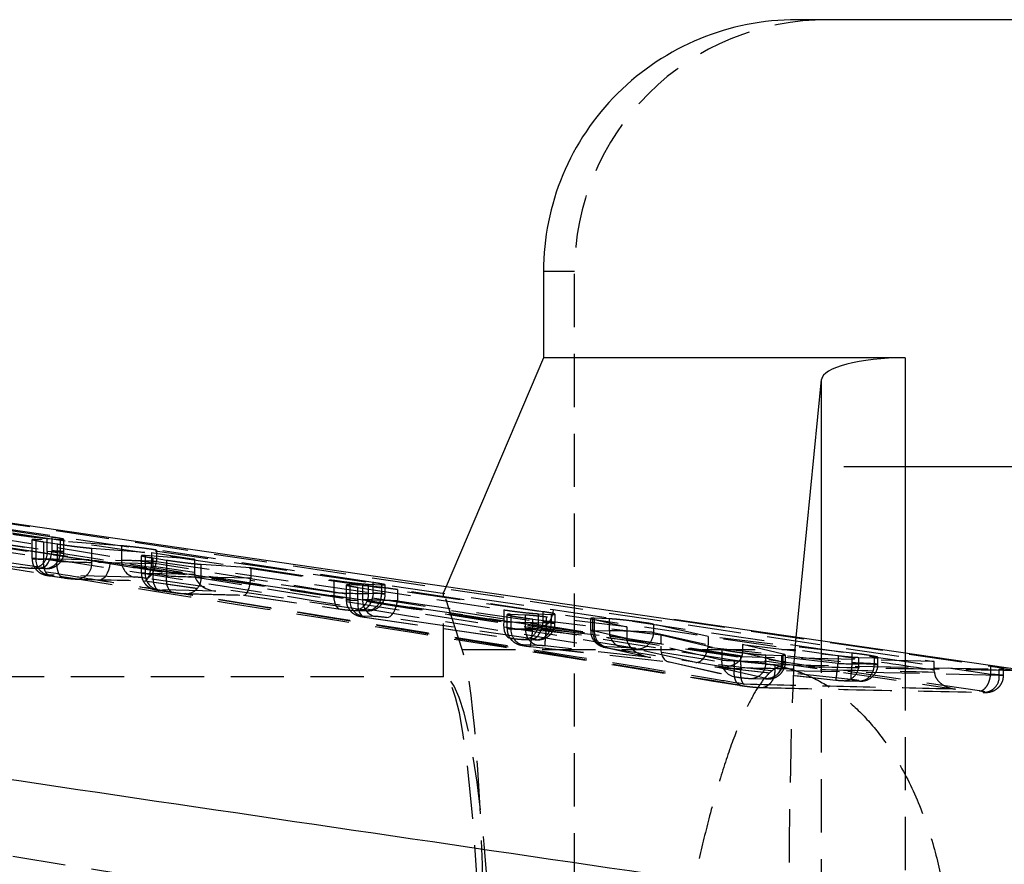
# Model space of a CAD drawing. Extents: x 17 to 198, y 4 to 144.
# Tile 13 of 25: x 60 to 72, y 57 to 67. Entities that reach past the tile are written whole.
import ezdxf

# ---------------------------------------------------------------- set-up
doc = ezdxf.new("R2010")
doc.units = 0
doc.header["$LTSCALE"] = 0.5
doc.linetypes.add('HIDDEN', pattern=[1.905, 1.27, -0.635])
doc.layers.get('0').update_dxf_attribs({"linetype": 'CONTINUOUS'})

# ---------------------------------------------------------------- blocks, each defined once
blk = doc.blocks.new('SW_CENTERMARKSYMBOL_0')
at = {"color": 0, "linetype": 'CONTINUOUS'}
for p, q in [((0, 2.5), (0, 4.65)), ((0, 0), (0, 2.5)), ((-2.5, 0), (-4.65, 0)), ((0, 0), (-2.5, 0)), ((0, 0), (0, -2.5)), ((0, 0), (2.5, 0)), ((2.5, 0), (4.65, 0)), ((0, -2.5), (0, -4.65))]:
    blk.add_line(p, q, dxfattribs=at)

msp = doc.modelspace()

# ---------------------------------------------------------------- linework, layer by layer
at = {"color": 7, "linetype": 'CONTINUOUS'}
for p, q in [((96.7557, 66.8797), (69.6196, 66.8797)), ((66.6002, 63.8797), (66.6002, 62.8482)), ((66.6002, 62.8482), (65.4403, 60.1202)), ((70.9144, 62.8482), (66.6002, 62.8482)), ((69.6103, 59.472), (69.9147, 62.5872)), ((72.5087, 59.0924), (68.1563, 59.7266))]:
    msp.add_line(p, q, dxfattribs=at)
at = {"color": 7, "linetype": 'HIDDEN'}
for p, q in [((66.6002, 63.8797), (66.9705, 63.8797)), ((66.9705, 43.2097), (66.9705, 63.8797)), ((68.9519, 59.2815), (55.3657, 61.4454)), ((57.0205, 61.3502), (71.2612, 59.2257)), ((56.0472, 61.1967), (71.5141, 58.8971)), ((56.4131, 61.1877), (61.4293, 60.394)), ((60.7401, 60.7093), (59.0012, 60.974)), ((59.0012, 60.7972), (60.7401, 60.5451)), ((60.6123, 60.3466), (58.8734, 60.5987)), ((60.4997, 60.6809), (60.4997, 60.4545)), ((61.5698, 60.6052), (60.5451, 60.681)), ((60.5451, 60.681), (60.5451, 60.4557)), ((60.641, 60.4446), (60.641, 60.6534)), ((60.641, 60.6534), (60.8002, 60.6286)), ((60.6828, 60.5377), (60.6828, 60.6939)), ((60.6828, 60.6939), (60.8361, 60.6824)), ((60.7401, 60.5451), (60.7401, 60.7093)), ((60.8002, 60.6286), (60.8002, 60.4215)), ((60.8361, 60.6824), (60.8361, 60.5341)), ((60.8361, 60.6824), (60.874, 60.6807)), ((60.8815, 60.5352), (60.8815, 60.6825)), ((61.5698, 60.4312), (61.5698, 60.6052)), ((60.8361, 60.5341), (60.6828, 60.5377)), ((61.2135, 60.408), (61.2135, 60.5772)), ((61.2135, 60.5772), (61.9263, 60.526)), ((61.803, 60.4882), (61.803, 60.2802)), ((62.4396, 60.4479), (61.8484, 60.4888)), ((61.8484, 60.4888), (61.8484, 60.2814)), ((61.9263, 60.526), (61.9263, 60.391)), ((61.9263, 60.526), (62.4396, 60.4479)), ((61.983, 60.5556), (61.983, 60.4177)), ((64.5707, 60.1676), (61.983, 60.5556)), ((60.5451, 60.4557), (61.5698, 60.4312)), ((60.8002, 60.4215), (60.641, 60.4446)), ((61.9263, 60.391), (61.2135, 60.408)), ((62.4396, 60.2894), (61.9248, 60.3641)), ((61.9443, 60.2704), (61.9443, 60.4604)), ((61.9443, 60.4604), (62.1035, 60.4356)), ((61.983, 60.4177), (64.5707, 60.0425)), ((62.1035, 60.4356), (62.1035, 60.2473)), ((62.4396, 60.4479), (62.4396, 60.2894)), ((62.5168, 60.2337), (62.5168, 60.3853)), ((62.5168, 60.3853), (63.108, 60.3462)), ((60.5083, 60.3378), (60.491, 60.3392)), ((60.491, 60.3392), (60.6443, 60.3356)), ((60.5083, 60.3378), (60.6616, 60.3341)), ((60.6443, 60.3356), (60.6616, 60.3341)), ((61.7175, 60.2327), (60.6928, 60.2572)), ((60.7247, 60.2461), (60.7181, 60.2467)), ((60.7181, 60.2467), (60.8773, 60.2236)), ((60.7247, 60.2461), (60.884, 60.2231)), ((61.8484, 60.2814), (62.4402, 60.2673)), ((62.1035, 60.2473), (61.9443, 60.2704)), ((63.108, 60.3462), (63.108, 60.2196)), ((63.108, 60.3462), (64.1001, 60.1954)), ((60.884, 60.2231), (60.8773, 60.2236)), ((61.0217, 60.2095), (61.039, 60.208)), ((61.0217, 60.2095), (61.8403, 60.19)), ((61.039, 60.208), (61.8468, 60.1888)), ((61.8403, 60.19), (62.693, 60.0663)), ((61.8443, 60.189), (62.6757, 60.0684)), ((64.4429, 59.844), (61.8552, 60.2192)), ((63.108, 60.2196), (62.5168, 60.2337)), ((64.1001, 60.0487), (63.1065, 60.1927)), ((64.1001, 60.1954), (64.1001, 60.0487)), ((64.2454, 60.139), (64.2454, 59.9642)), ((64.444, 60.1315), (64.2908, 60.1404)), ((64.2908, 60.1404), (64.2908, 59.9654)), ((64.444, 59.9617), (64.444, 60.1315)), ((64.5134, 60.0351), (64.5134, 60.1474)), ((64.5134, 60.1474), (64.6667, 60.1385)), ((64.5707, 60.0425), (64.5707, 60.1676)), ((64.6667, 60.1385), (64.6667, 60.0314)), ((64.6667, 60.1385), (64.7046, 60.1377)), ((64.712, 60.0326), (64.712, 60.14)), ((62.693, 60.0663), (61.9961, 60.083)), ((62.0214, 60.0725), (62.028, 60.0719)), ((62.0214, 60.0725), (62.1806, 60.0494)), ((62.028, 60.0719), (62.1873, 60.0488)), ((62.1806, 60.0494), (62.1873, 60.0488)), ((62.3423, 60.0338), (62.325, 60.0353)), ((62.325, 60.0353), (63.022, 60.0186)), ((62.3423, 60.0338), (63.0285, 60.0174)), ((63.022, 60.0186), (64.1838, 59.8502)), ((63.026, 60.0176), (64.1772, 59.8507)), ((64.3867, 59.9543), (64.3867, 60.1105)), ((64.3867, 60.1105), (66.1257, 59.8424)), ((64.6667, 60.0314), (64.5134, 60.0351)), ((64.8573, 60.0836), (64.8573, 59.9481)), ((66.5962, 59.8199), (64.8573, 60.0836)), ((65.4403, 60.1202), (65.4096, 60.0481)), ((65.6314, 59.3688), (65.4096, 60.0481)), ((65.4096, 59.0447), (65.4096, 60.0481)), ((64.8573, 59.9481), (66.5962, 59.696)), ((64.1772, 59.8507), (64.1838, 59.8502)), ((64.3389, 59.8351), (64.3216, 59.8366)), ((64.3216, 59.8366), (64.4749, 59.8329)), ((64.3389, 59.8351), (64.4921, 59.8315)), ((64.4921, 59.8315), (64.4749, 59.8329)), ((66.1257, 59.8424), (66.1257, 59.7022)), ((66.1646, 59.7857), (66.1646, 59.6202)), ((66.385, 59.78), (66.21, 59.7882)), ((66.21, 59.7882), (66.21, 59.6214)), ((66.385, 59.6173), (66.385, 59.78)), ((66.5389, 59.6886), (66.5389, 59.7957)), ((66.5389, 59.7957), (66.6922, 59.7886)), ((66.5962, 59.696), (66.5962, 59.8199)), ((66.6922, 59.7886), (66.6922, 59.685)), ((66.6922, 59.7886), (66.7302, 59.7883)), ((66.7176, 59.8448), (71.9343, 59.0766)), ((66.7376, 59.6862), (66.7376, 59.791)), ((64.5917, 59.7632), (64.4385, 59.7669)), ((64.4638, 59.7564), (64.4705, 59.7558)), ((64.4638, 59.7564), (66.2028, 59.5043)), ((64.4705, 59.7558), (66.2094, 59.5037)), ((66.4684, 59.4975), (64.7295, 59.7497)), ((66.4712, 59.6035), (66.4712, 59.7326)), ((66.4712, 59.7326), (67.9994, 59.5449)), ((66.6922, 59.685), (66.5389, 59.6886)), ((67.5936, 59.6391), (66.6321, 59.7561)), ((66.6321, 59.7561), (66.6321, 59.6107)), ((67.1611, 59.7401), (67.1611, 59.5965)), ((67.163, 59.7387), (67.1892, 59.7311)), ((67.1892, 59.5931), (67.1892, 59.7311)), ((67.1892, 59.7311), (67.5936, 59.6391)), ((67.3873, 59.7348), (67.2065, 59.7427)), ((67.2065, 59.7427), (67.2065, 59.5977)), ((67.3873, 59.5934), (67.3873, 59.7348)), ((67.9134, 59.6705), (67.9134, 59.5733)), ((68.5653, 59.5235), (67.9134, 59.6705)), ((68.1351, 59.7266), (71.9343, 59.1718)), ((66.21, 59.6214), (66.385, 59.6173)), ((67.9994, 59.4355), (66.4712, 59.6035)), ((71.7991, 58.875), (66.5799, 59.6434)), ((66.6321, 59.6107), (67.5936, 59.5051)), ((67.5936, 59.501), (67.1892, 59.5931)), ((67.2065, 59.5977), (67.3873, 59.5934)), ((67.5936, 59.6391), (67.5936, 59.5051)), ((67.9134, 59.5733), (68.5653, 59.4254)), ((67.9994, 59.5449), (67.9994, 59.4355)), ((67.9994, 59.5449), (68.7259, 59.3707)), ((66.2028, 59.5043), (66.2094, 59.5037)), ((66.3644, 59.4887), (66.3472, 59.4901)), ((66.3472, 59.4901), (66.5004, 59.4865)), ((66.5327, 59.4188), (66.3577, 59.423)), ((66.3644, 59.4887), (66.5177, 59.485)), ((66.5004, 59.4865), (66.5177, 59.485)), ((68.5653, 59.5235), (68.5653, 59.4254)), ((70.2811, 59.3258), (68.5653, 59.5235)), ((68.9757, 59.4284), (68.9757, 59.3323)), ((68.9757, 59.4284), (70.113, 59.2961)), ((69.4573, 59.3139), (68.9757, 59.4284)), ((69.6002, 59.3688), (69.6103, 59.472)), ((69.9147, 47.6628), (69.9147, 59.4266)), ((65.6314, 59.3688), (69.6002, 59.3688)), ((66.445, 59.4047), (66.4448, 59.405)), ((66.4448, 59.405), (68.1035, 59.2226)), ((66.445, 59.4047), (68.0967, 59.2231)), ((67.8818, 59.2732), (66.615, 59.4122)), ((67.326, 59.3981), (67.3222, 59.399)), ((67.326, 59.3981), (67.8432, 59.2803)), ((67.3484, 59.3946), (67.326, 59.3981)), ((67.3484, 59.3946), (67.8818, 59.2732)), ((67.535, 59.3949), (67.3542, 59.3992)), ((68.4177, 59.2143), (67.7103, 59.3748)), ((68.7259, 59.243), (67.9985, 59.4087)), ((68.5634, 59.3987), (70.2811, 59.2102)), ((68.7259, 59.3707), (68.7259, 59.243)), ((68.9757, 59.3323), (69.4573, 59.223)), ((70.113, 59.2031), (68.9757, 59.3281)), ((69.2525, 59.2229), (69.2525, 59.3048)), ((69.2525, 59.3048), (69.4404, 59.2996)), ((69.4573, 59.223), (69.4573, 59.3139)), ((69.4857, 59.2197), (69.4857, 59.3037)), ((70.2811, 59.2102), (70.2811, 59.3258)), ((68.0879, 59.2246), (68.8628, 59.048)), ((68.1035, 59.2226), (68.8852, 59.0445)), ((70.264, 59.0117), (68.4177, 59.2143)), ((68.8778, 59.1405), (68.8778, 59.2377)), ((68.9519, 59.185), (68.9506, 59.1541)), ((68.9519, 59.185), (68.9519, 59.2815)), ((71.2612, 59.2257), (68.9519, 59.2815)), ((69.4263, 59.1668), (69.2479, 59.1966)), ((69.3633, 59.1179), (69.3633, 59.1894)), ((69.3633, 59.1894), (72.036, 59.1358)), ((69.4404, 59.2996), (69.4784, 59.3003)), ((69.4404, 59.2996), (69.4404, 59.2185)), ((70.113, 59.2961), (70.113, 59.2031)), ((70.3611, 59.1965), (70.3611, 59.2753)), ((70.3611, 59.2753), (70.5432, 59.2707)), ((70.5432, 59.1921), (70.3611, 59.1965)), ((70.5432, 59.2707), (70.5812, 59.2715)), ((70.5432, 59.2707), (70.5432, 59.1921)), ((70.5885, 59.1933), (70.5885, 59.2748)), ((70.9144, 59.2775), (70.9144, 47.8119)), ((71.2612, 59.1224), (71.2612, 59.2257)), ((68.6419, 59.1634), (70.0866, 59.0046)), ((69.2542, 59.0245), (68.6419, 59.1634)), ((68.6587, 59.1613), (70.0868, 59.0043)), ((68.8778, 59.1405), (68.8774, 59.1406)), ((72.036, 59.0607), (69.3633, 59.1179)), ((69.3633, 59.1179), (69.3633, 59.1179)), ((71.2618, 59.1007), (71.2612, 59.1224)), ((71.9343, 59.0766), (71.9343, 59.1718)), ((71.9343, 59.0766), (71.9343, 59.0766)), ((72.036, 59.1358), (72.0801, 59.1372)), ((72.036, 59.0607), (72.036, 59.1358)), ((72.084, 59.1441), (72.272, 59.1168)), ((72.0884, 59.0629), (72.0884, 59.141)), ((65.4096, 59.0447), (58.2303, 59.0447)), ((69.0607, 59.0245), (69.2486, 59.02)), ((69.078, 59.023), (69.2659, 59.0185)), ((70.0868, 59.0043), (70.0866, 59.0046)), ((70.1866, 58.9965), (70.1693, 58.998)), ((70.1693, 58.998), (70.3514, 58.9937)), ((70.1866, 58.9965), (70.3686, 58.9922)), ((70.3686, 58.9922), (70.3514, 58.9937)), ((68.9604, 58.9395), (68.997, 58.9339)), ((68.997, 58.9339), (68.9936, 58.934)), ((53.6891, 57.9717), (68.2367, 55.6135))]:
    msp.add_line(p, q, dxfattribs=at)
at = {"color": 8, "linetype": 'CONTINUOUS'}
for p, q in [((70.9144, 62.8482), (70.9144, 59.2775)), ((69.9147, 59.4266), (69.9147, 62.5872))]:
    msp.add_line(p, q, dxfattribs=at)
at = {"color": 7, "linetype": 'CONTINUOUS', "flags": 128}
msp.add_lwpolyline([(56.2862, 61.4575), (62.9611, 60.4822), (68.1351, 59.7266)], dxfattribs=at)
at = {"color": 7, "linetype": 'HIDDEN', "flags": 128}
for points in [[(56.3141, 61.3823), (63.3216, 60.3467), (66.7176, 59.8448)], [(66.5799, 59.6434), (59.9011, 60.6303), (56.1682, 61.1819)], [(60.6123, 60.3466), (60.6335, 60.35), (60.6547, 60.361), (60.6751, 60.3792), (60.6939, 60.4039), (60.7104, 60.434), (60.7239, 60.4686), (60.734, 60.5061), (60.7401, 60.5451)], [(60.7181, 60.2467), (60.7047, 60.2504), (60.6863, 60.262), (60.6702, 60.2805), (60.657, 60.3052), (60.6471, 60.3351), (60.6411, 60.3692), (60.639, 60.4062), (60.641, 60.4446)], [(60.8773, 60.2236), (60.864, 60.2273), (60.8455, 60.2389), (60.8294, 60.2574), (60.8162, 60.2821), (60.8064, 60.312), (60.8003, 60.3462), (60.7982, 60.3831), (60.8002, 60.4215)], [(61.4293, 60.394), (61.4226, 60.3538), (61.4117, 60.3152), (61.3972, 60.2798), (61.3796, 60.249), (61.3597, 60.2241), (61.3383, 60.206), (61.3161, 60.1954), (61.2942, 60.1929)], [(61.8552, 60.2192), (61.8764, 60.2226), (61.8976, 60.2336), (61.918, 60.2518), (61.9368, 60.2764), (61.9533, 60.3066), (61.9669, 60.3411), (61.9769, 60.3786), (61.983, 60.4177)], [(61.9443, 60.2704), (61.9423, 60.232), (61.9444, 60.195), (61.9504, 60.1609), (61.9603, 60.1309), (61.9735, 60.1062), (61.9896, 60.0877), (62.008, 60.0761), (62.0214, 60.0725)], [(62.1035, 60.2473), (62.1015, 60.2089), (62.1036, 60.1719), (62.1097, 60.1378), (62.1195, 60.1078), (62.1327, 60.0831), (62.1488, 60.0646), (62.1673, 60.0531), (62.1806, 60.0494)], [(64.1001, 60.0487), (64.0981, 60.0102), (64.1002, 59.9733), (64.1062, 59.9392), (64.1161, 59.9092), (64.1293, 59.8845), (64.1454, 59.866), (64.1638, 59.8544), (64.1772, 59.8507)], [(64.5707, 60.0425), (64.5646, 60.0034), (64.5545, 59.9659), (64.541, 59.9314), (64.5245, 59.9012), (64.5057, 59.8766), (64.4853, 59.8584), (64.464, 59.8474), (64.4429, 59.844)], [(64.3867, 59.9543), (64.3847, 59.9159), (64.3868, 59.8789), (64.3929, 59.8448), (64.4027, 59.8148), (64.4159, 59.7901), (64.432, 59.7717), (64.4505, 59.7601), (64.4638, 59.7564)], [(64.7295, 59.7497), (64.7507, 59.753), (64.7719, 59.764), (64.7923, 59.7822), (64.8111, 59.8069), (64.8276, 59.8371), (64.8411, 59.8716), (64.8512, 59.9091), (64.8573, 59.9481)], [(66.7176, 59.8448), (66.7113, 59.8048), (66.7006, 59.7663), (66.6861, 59.731), (66.6684, 59.7002), (66.648, 59.6752), (66.6259, 59.657), (66.6029, 59.6462), (66.5799, 59.6434)], [(66.1257, 59.7022), (66.1237, 59.6638), (66.1257, 59.6268), (66.1318, 59.5927), (66.1416, 59.5627), (66.1549, 59.538), (66.171, 59.5195), (66.1894, 59.5079), (66.2028, 59.5043)], [(66.4684, 59.4975), (66.4896, 59.5009), (66.5108, 59.5119), (66.5312, 59.5301), (66.55, 59.5548), (66.5665, 59.585), (66.5801, 59.6195), (66.5901, 59.657), (66.5962, 59.696)]]:
    msp.add_lwpolyline(points, dxfattribs=at)
at = {"color": 7, "linetype": 'HIDDEN'}
for centre, radius, start, end in [((60.4969, 60.5238), 0.1864, 273.49558, 4.27467), ((60.6502, 60.5202), 0.1864, 273.49558, 4.27467), ((60.7346, 60.4425), 0.19, 176.01785, 257.28574), ((61.0276, 60.3941), 0.1864, 273.49522, 4.27491), ((61.7593, 60.418), 0.19, 176.01785, 257.28574), ((62.0379, 60.2683), 0.19, 176.01809, 257.28568), ((62.3309, 60.2199), 0.1864, 273.49505, 4.27508), ((64.3275, 60.0212), 0.1864, 273.49499, 4.27513), ((64.4808, 60.0175), 0.1864, 273.49525, 4.27501), ((64.4803, 59.9522), 0.19, 176.01823, 257.28554), ((64.6335, 59.9485), 0.19, 176.01801, 257.28576), ((66.3531, 59.6747), 0.1864, 273.49502, 4.2751), ((66.5063, 59.6711), 0.1864, 273.49519, 4.27494), ((66.3995, 59.6082), 0.19, 176.01823, 257.28554), ((66.5745, 59.6041), 0.19, 176.01812, 257.28574), ((64.2489, 59.7954), 2.2305, 349.90975, 355.06234), ((68.8883, 59.3166), 2.2753, 172.57488, 177.59319), ((67.3742, 59.5773), 0.1857, 175.11271, 253.74949), ((67.396, 59.5845), 0.19, 176.01813, 257.28564), ((67.5768, 59.5802), 0.19, 176.01823, 257.28554), ((67.7152, 59.573), 0.1982, 268.58937, 0.0988), ((68.9087, 59.2265), 0.1835, 174.84839, 262.6302), ((69.0693, 59.208), 0.1838, 267.31299, 4.6511), ((69.2572, 59.2036), 0.1838, 267.31299, 4.6511), ((69.2591, 59.2227), 0.1982, 268.58961, 0.09895), ((67.8837, 59.3959), 2.2377, 349.92172, 355.05783), ((70.1752, 59.1826), 0.1864, 273.49535, 4.2749), ((72.5391, 58.9159), 2.2771, 172.57571, 177.59009), ((70.3573, 59.1783), 0.1864, 273.49535, 4.2749), ((71.8501, 59.0455), 0.1865, 267.26551, 4.67477)]:
    msp.add_arc(centre, radius, start, end, dxfattribs=at)
at = {"color": 7, "linetype": 'CONTINUOUS'}
for centre, major_axis, ratio, end_param in [((69.6196, 63.8797), (3.0194, 0), 0.9935719, 3.1415927), ((70.9144, 62.5802), (1, 0), 0.2679492, 3.1154127)]:
    msp.add_ellipse(centre, major_axis=major_axis, ratio=ratio, start_param=1.5707963, end_param=end_param, dxfattribs=at)
at = {"color": 7, "linetype": 'HIDDEN'}
for centre, major_axis, ratio, start_param, end_param in [((69.9899, 63.8797), (3.0194, 0), 0.9935719, 1.5707963, 3.1415927), ((60.5815, 60.5464), (0.3, -0.0111), 0.0180983, 5.7266096, 7.2974059), ((60.7997, 60.4434), (0.3, -0.0111), 0.0180983, 2.585017, 4.1558133), ((60.9589, 60.4203), (0.3, -0.0111), 0.0180983, 4.1558133, 5.7266096), ((61.8244, 60.4189), (0.3, -0.0111), 0.0180983, 1.0142206, 2.585017), ((61.8623, 60.3885), (0.0168, 0.1996), 0.3222132, 3.0587817, 4.6170561), ((61.7566, 60.391), (0, 0.2), 0.8486471, 4.5774371, 4.712389), ((60.4061, 60.3515), (0.1, -0.0111), 0.0537046, 4.1611273, 5.7319237), ((60.5594, 60.3479), (0.1, -0.0111), 0.0537046, 5.7319237, 7.30272), ((60.7776, 60.2449), (0.1, -0.0111), 0.0537046, 2.590331, 4.1611273), ((62.103, 60.2691), (0.3, -0.0111), 0.0180983, 2.585017, 4.1558133), ((62.2622, 60.2461), (0.3, -0.0111), 0.0180983, 4.1558133, 5.7266096), ((62.5453, 60.2894), (0, 0.2015), 0.5248919, 1.5707963, 1.6807043), ((62.7151, 60.2648), (0.2746, -0.0231), 0.724562, 3.2446474, 4.6930138), ((60.9368, 60.2218), (0.1, -0.0111), 0.0537046, 4.1611273, 5.7319237), ((61.8023, 60.2204), (0.1, -0.0111), 0.0537046, 1.0195347, 2.590331), ((63.044, 60.2171), (0.0168, 0.1996), 0.3222132, 3.0587817, 4.6170561), ((62.9383, 60.2196), (0, 0.2), 0.8486471, 4.5774371, 4.712389), ((62.0809, 60.0706), (0.1, -0.0111), 0.0537046, 2.590331, 4.1611273), ((62.2401, 60.0476), (0.1, -0.0111), 0.0537046, 4.1611273, 5.7319237), ((64.2588, 60.0474), (0.3, -0.0111), 0.0180983, 4.1558133, 5.7266096), ((64.412, 60.0437), (0.3, -0.0111), 0.0180983, 5.7266096, 7.2974059), ((64.5454, 59.9531), (0.3, -0.0111), 0.0180983, 2.585017, 4.1558133), ((64.6987, 59.9494), (0.3, -0.0111), 0.0180983, 1.0142206, 2.585017), ((64.2367, 59.8489), (0.1, -0.0111), 0.0537046, 4.1611273, 5.7319237), ((64.39, 59.8453), (0.1, -0.0111), 0.0537046, 5.7319237, 7.30272), ((64.5233, 59.7546), (0.1, -0.0111), 0.0537046, 2.590331, 4.1611273), ((64.6766, 59.7509), (0.1, -0.0111), 0.0537046, 1.0195347, 2.590331), ((66.2843, 59.7009), (0.3, -0.0111), 0.0180983, 4.1558133, 5.7266096), ((66.4376, 59.6973), (0.3, -0.0111), 0.0180983, 5.7266096, 7.2974059), ((66.4646, 59.6091), (0.3, -0.0111), 0.0180983, 2.585017, 4.7349072), ((66.6396, 59.605), (0.3, -0.0111), 0.0180983, 1.5963806, 2.585017), ((67.4611, 59.5854), (0.3, -0.0111), 0.0180983, 2.585017, 3.578305), ((67.6419, 59.581), (0.3, -0.0111), 0.0180983, 0.4397303, 2.585017), ((66.2623, 59.5024), (0.1, -0.0111), 0.0537046, 4.1611273, 5.7319237), ((66.4426, 59.4106), (0.1, -0.0111), 0.0537046, 2.590331, 4.7402212), ((66.4155, 59.4988), (0.1, -0.0111), 0.0537046, 5.7319237, 7.30272), ((67.6857, 59.4956), (-0.0055, 0.2014), 0.4566945, 1.5107414, 1.5312625), ((67.9038, 59.4716), (0.3085, -0.0519), 0.637836, 3.2545666, 4.7481229), ((68.3469, 59.4339), (0.2133, -0.0513), 0.9114756, 0.0820957, 0.2157631), ((65.5408, 55.5051), (0, 4), 0.0874887, 4.712389, 6.0213859), ((66.6175, 59.4065), (0.1, -0.0111), 0.0537046, 1.6016947, 2.590331), ((67.4391, 59.3869), (0.1, -0.0111), 0.0537046, 2.590331, 3.5836191), ((67.6198, 59.3826), (0.1, -0.0111), 0.0537046, 0.4450444, 2.590331), ((68.1255, 59.4211), (0.0332, 0.1974), 0.6239262, 1.737796, 3.231341), ((68.4398, 59.4128), (0.0331, 0.1974), 0.6207988, 3.2309359, 4.7450155), ((68.664, 59.3619), (0.31, -0.052), 0.6348408, 4.747731, 6.3749039), ((68.757, 59.3408), (0.2137, -0.051), 0.9101576, 0.1932431, 0.2138156), ((69.6273, 55.5051), (0, 4), 0.0261859, 0.2617994, 1.5707963), ((68.9979, 59.2352), (0.3, -0.0111), 0.0180983, 3.5781879, 5.7266096), ((69.1857, 59.2308), (0.3, -0.0111), 0.0180983, 5.7266096, 6.7229316), ((70.1065, 59.2088), (0.3, -0.0111), 0.0180983, 4.7348371, 5.7266096), ((70.2885, 59.2045), (0.3, -0.0111), 0.0180983, 5.7266096, 7.8795455), ((65.4096, 53.5447), (0, 5.5), 0.0874887, 4.712389, 6.2831853), ((65.4096, 53.5447), (0, 5.5), 0.1139356, 3.1415927, 6.2831853), ((68.9758, 59.0368), (0.1, -0.0111), 0.0537046, 3.583502, 5.7319237), ((69.1637, 59.0323), (0.1, -0.0111), 0.0537046, 5.7319237, 6.7282456), ((70.0844, 59.0103), (0.1, -0.0111), 0.0537046, 4.7401511, 5.7319237), ((70.2665, 59.006), (0.1, -0.0111), 0.0537046, 5.7319237, 7.8848595)]:
    msp.add_ellipse(centre, major_axis=major_axis, ratio=ratio, start_param=start_param, end_param=end_param, dxfattribs=at)
for points, knots in [([(71.2612, 59.1224), (70.8853, 59.178), (65.785, 59.9322), (60.6846, 60.6931), (55.9601, 61.3979)], [0, 0, 0, 0, 0.0737026, 1, 1, 1, 1]), ([(68.8778, 59.2377), (66.607, 59.6023), (62.3177, 60.2911), (58.0256, 60.955), (56.0057, 61.2675)], [0, 0, 0, 0, 0.5294056, 1, 1, 1, 1]), ([(68.8774, 59.1406), (66.9815, 59.4477), (62.7018, 60.1411), (58.4192, 60.8093), (56.0336, 61.1815)], [0, 0, 0, 0, 0.442974, 1, 1, 1, 1]), ([(56.0578, 61.1975), (58.3097, 60.8635), (61.8193, 60.3429), (65.324, 59.828), (66.5799, 59.6434)], [0, 0, 0, 0, 0.6416467, 1, 1, 1, 1]), ([(56.1256, 60.9806), (58.5095, 60.6083), (62.7892, 59.9399), (67.0659, 59.2466), (68.9604, 58.9395)], [0, 0, 0, 0, 0.5570389, 1, 1, 1, 1]), ([(61.2942, 60.1929), (61.1807, 60.211), (60.6132, 60.3015), (58.9424, 60.5672), (57.3848, 60.8126), (56.2812, 60.9864)], [0, 0, 0, 0, 0.06792519, 0.33962651, 1, 1, 1, 1]), ([(60.2695, 60.7452), (60.3002, 60.7407), (60.3615, 60.7315), (60.4661, 60.7175), (60.5646, 60.7055), (60.6387, 60.6976), (60.6707, 60.6949), (60.6828, 60.6939)], [0, 0, 0, 0, 0.2172107, 0.4344209, 0.651488, 0.8672058, 1, 1, 1, 1]), ([(60.5015, 60.68), (60.5085, 60.6779), (60.5226, 60.6737), (60.5763, 60.6638), (60.6221, 60.6565), (60.641, 60.6534)], [0, 0, 0, 0, 0.3687408, 0.7397414, 1, 1, 1, 1]), ([(60.5451, 60.681), (60.5292, 60.6821), (60.5027, 60.6838), (60.5032, 60.6818), (60.5034, 60.6809)], [0, 0, 0, 0, 0.5996904, 1, 1, 1, 1]), ([(60.8777, 60.6825), (60.8788, 60.6827), (60.8829, 60.6838), (60.8555, 60.69), (60.8053, 60.6992), (60.7591, 60.7063), (60.7401, 60.7093)], [0, 0, 0, 0, 0.1093963, 0.4380908, 0.7687231, 1, 1, 1, 1]), ([(60.8002, 60.6286), (60.8309, 60.6239), (60.8923, 60.6147), (60.9969, 60.6006), (61.0954, 60.5886), (61.1695, 60.5807), (61.2014, 60.5781), (61.2135, 60.5772)], [0, 0, 0, 0, 0.2172737, 0.4345477, 0.6516427, 0.8673257, 1, 1, 1, 1]), ([(61.983, 60.5556), (61.9524, 60.56), (61.8911, 60.569), (61.7866, 60.5825), (61.6881, 60.594), (61.6139, 60.6017), (61.582, 60.6042), (61.5698, 60.6052)], [0, 0, 0, 0, 0.2170736, 0.4341486, 0.6510614, 0.8666983, 1, 1, 1, 1]), ([(60.6616, 60.3341), (60.6715, 60.334), (60.6893, 60.3338), (60.7272, 60.3389), (60.7732, 60.3543), (60.8241, 60.3892), (60.8638, 60.4458), (60.8834, 60.4982), (60.8796, 60.5288), (60.8787, 60.5353)], [0, 0, 0, 0, 0.1170407, 0.2089115, 0.344101, 0.5384604, 0.7334903, 0.9426351, 1, 1, 1, 1]), ([(61.8048, 60.4872), (61.8118, 60.485), (61.8259, 60.4807), (61.8796, 60.4707), (61.9255, 60.4634), (61.9443, 60.4604)], [0, 0, 0, 0, 0.3688795, 0.740084, 1, 1, 1, 1]), ([(61.8484, 60.4888), (61.8325, 60.4897), (61.806, 60.4913), (61.8065, 60.4891), (61.8067, 60.4882)], [0, 0, 0, 0, 0.5997571, 1, 1, 1, 1]), ([(60.5024, 60.4544), (60.5028, 60.436), (60.5035, 60.398), (60.5278, 60.3481), (60.5593, 60.3094), (60.5925, 60.2839), (60.6231, 60.2685), (60.648, 60.2601), (60.6707, 60.2546), (60.6916, 60.2507), (60.7107, 60.2478), (60.7181, 60.2467)], [0, 0, 0, 0, 0.1535025, 0.3178257, 0.4554514, 0.5724227, 0.6698705, 0.7460393, 0.8108434, 0.9268984, 1, 1, 1, 1]), ([(61.4293, 60.394), (61.6807, 60.3539), (64.1885, 59.9539), (66.6958, 59.5491), (68.9519, 59.185)], [0, 0, 0, 0, 0.100212, 1, 1, 1, 1]), ([(62.1035, 60.4356), (62.1342, 60.431), (62.1955, 60.4218), (62.3001, 60.4079), (62.3986, 60.3962), (62.4727, 60.3886), (62.5046, 60.3862), (62.5168, 60.3853)], [0, 0, 0, 0, 0.2172578, 0.4345177, 0.6515385, 0.8671129, 1, 1, 1, 1]), ([(61.8057, 60.2802), (61.806, 60.2618), (61.8068, 60.2237), (61.8311, 60.1739), (61.8626, 60.1352), (61.8958, 60.1097), (61.9264, 60.0943), (61.9513, 60.0859), (61.974, 60.0803), (61.9949, 60.0765), (62.014, 60.0736), (62.0214, 60.0725)], [0, 0, 0, 0, 0.1535031, 0.3178265, 0.4554534, 0.572424, 0.6698731, 0.746041, 0.810843, 0.9268993, 1, 1, 1, 1]), ([(68.997, 58.9339), (66.9172, 59.277), (64.3527, 59.7), (61.7804, 60.1146), (61.2942, 60.1929)], [0, 0, 0, 0, 0.810989, 1, 1, 1, 1]), ([(68.992, 58.9558), (68.8785, 58.9742), (66.5641, 59.3497), (63.9981, 59.7616), (61.5455, 60.1529), (61.2942, 60.1929)], [0, 0, 0, 0, 0.04426209, 0.902042, 1, 1, 1, 1]), ([(64.1001, 60.1954), (64.1308, 60.1909), (64.1921, 60.1819), (64.2966, 60.1686), (64.3951, 60.1574), (64.4692, 60.1503), (64.5012, 60.1482), (64.5134, 60.1474)], [0, 0, 0, 0, 0.2171315, 0.4342684, 0.6511027, 0.8665057, 1, 1, 1, 1]), ([(64.2473, 60.1378), (64.2543, 60.1355), (64.2683, 60.1309), (64.3221, 60.1208), (64.3679, 60.1135), (64.3867, 60.1105)], [0, 0, 0, 0, 0.3692216, 0.7408565, 1, 1, 1, 1]), ([(64.2908, 60.1404), (64.2749, 60.1412), (64.2484, 60.1424), (64.2489, 60.1399), (64.2491, 60.139)], [0, 0, 0, 0, 0.5999581, 1, 1, 1, 1]), ([(64.8573, 60.0836), (64.8267, 60.0881), (64.7654, 60.0971), (64.6608, 60.1103), (64.5624, 60.1214), (64.4882, 60.1285), (64.4563, 60.1306), (64.444, 60.1315)], [0, 0, 0, 0, 0.2171128, 0.4342329, 0.6510454, 0.8664553, 1, 1, 1, 1]), ([(64.7083, 60.14), (64.7093, 60.1403), (64.7134, 60.1416), (64.686, 60.1482), (64.6357, 60.1576), (64.5896, 60.1647), (64.5707, 60.1676)], [0, 0, 0, 0, 0.1096971, 0.4387428, 0.769841, 1, 1, 1, 1]), ([(64.4921, 59.8315), (64.5021, 59.8314), (64.5199, 59.8311), (64.5578, 59.8362), (64.6038, 59.8517), (64.6547, 59.8866), (64.6944, 59.9432), (64.7139, 59.9956), (64.7101, 60.0261), (64.7093, 60.0327)], [0, 0, 0, 0, 0.1170407, 0.2089109, 0.3440995, 0.5384601, 0.7334901, 0.9426351, 1, 1, 1, 1]), ([(64.2481, 59.9641), (64.2485, 59.9457), (64.2492, 59.9077), (64.2735, 59.8578), (64.305, 59.8191), (64.3383, 59.7936), (64.3688, 59.7782), (64.3937, 59.7698), (64.4164, 59.7643), (64.4373, 59.7604), (64.4564, 59.7575), (64.4638, 59.7564)], [0, 0, 0, 0, 0.1535025, 0.3178269, 0.4554524, 0.5724238, 0.669871, 0.7460394, 0.8108435, 0.9268995, 1, 1, 1, 1]), ([(66.1257, 59.8424), (66.1563, 59.8379), (66.2176, 59.8288), (66.3222, 59.8157), (66.4206, 59.8049), (66.4948, 59.7982), (66.5267, 59.7964), (66.5389, 59.7957)], [0, 0, 0, 0, 0.2171822, 0.4343738, 0.6511335, 0.8663418, 1, 1, 1, 1]), ([(66.1665, 59.7843), (66.1735, 59.7818), (66.1874, 59.7768), (66.2482, 59.765), (66.3311, 59.7516), (66.4105, 59.7404), (66.4578, 59.7343), (66.4712, 59.7326)], [0, 0, 0, 0, 0.2246447, 0.4509107, 0.6792074, 0.9090479, 1, 1, 1, 1]), ([(66.21, 59.7882), (66.1941, 59.7888), (66.1676, 59.7897), (66.1681, 59.7868), (66.1683, 59.7857)], [0, 0, 0, 0, 0.5998876, 1, 1, 1, 1]), ([(66.6321, 59.7561), (66.5985, 59.7601), (66.5314, 59.768), (66.4434, 59.7764), (66.4039, 59.7788), (66.385, 59.78)], [0, 0, 0, 0, 0.3425887, 0.6852636, 1, 1, 1, 1]), ([(66.7339, 59.791), (66.7349, 59.7914), (66.739, 59.7931), (66.7116, 59.8), (66.6612, 59.8097), (66.6151, 59.8169), (66.5962, 59.8199)], [0, 0, 0, 0, 0.1096709, 0.4387968, 0.7701536, 1, 1, 1, 1]), ([(66.5177, 59.485), (66.5276, 59.4849), (66.5454, 59.4847), (66.5833, 59.4898), (66.6293, 59.5052), (66.6802, 59.5402), (66.7199, 59.5968), (66.7395, 59.6491), (66.7357, 59.6797), (66.7349, 59.6862)], [0, 0, 0, 0, 0.1170432, 0.2089135, 0.3441021, 0.538462, 0.7334913, 0.9426353, 1, 1, 1, 1]), ([(67.2065, 59.7427), (67.1906, 59.7432), (67.1641, 59.744), (67.1646, 59.7412), (67.1648, 59.7401)], [0, 0, 0, 0, 0.6002807, 1, 1, 1, 1]), ([(67.9134, 59.6705), (67.896, 59.674), (67.8611, 59.681), (67.7756, 59.694), (67.677, 59.7071), (67.5735, 59.7192), (67.4784, 59.7286), (67.4182, 59.7333), (67.3934, 59.7345), (67.3873, 59.7348)], [0, 0, 0, 0, 0.15806801, 0.31610693, 0.47480612, 0.63370725, 0.79199463, 0.94911709, 1, 1, 1, 1]), ([(66.1673, 59.6203), (66.1677, 59.6019), (66.1684, 59.5638), (66.1927, 59.5139), (66.2242, 59.4752), (66.2575, 59.4497), (66.288, 59.4342), (66.3129, 59.4259), (66.3356, 59.4203), (66.3626, 59.4154), (66.4018, 59.4096), (66.4319, 59.4062), (66.445, 59.4047)], [0, 0, 0, 0, 0.1302015, 0.2692695, 0.3857429, 0.4847358, 0.5672063, 0.6316694, 0.686511, 0.7847297, 0.9069883, 1, 1, 1, 1]), ([(67.1634, 59.5959), (67.1641, 59.5767), (67.1655, 59.5379), (67.1906, 59.4879), (67.2223, 59.4499), (67.2555, 59.4249), (67.2858, 59.41), (67.3096, 59.4021), (67.3211, 59.3993), (67.326, 59.3981)], [0, 0, 0, 0, 0.2002813, 0.4025915, 0.5724211, 0.7166958, 0.8366926, 0.930079, 1, 1, 1, 1]), ([(68.7259, 59.3707), (68.7433, 59.3669), (68.7781, 59.3593), (68.8635, 59.3454), (68.9622, 59.3316), (69.0658, 59.3193), (69.161, 59.3101), (69.2213, 59.3058), (69.2463, 59.305), (69.2525, 59.3048)], [0, 0, 0, 0, 0.1581078, 0.3161842, 0.4749405, 0.633768, 0.791747, 0.9483556, 1, 1, 1, 1]), ([(69.482, 59.3037), (69.4831, 59.3042), (69.4873, 59.3062), (69.4701, 59.3107), (69.4573, 59.3139)], [0, 0, 0, 0, 0.2539078, 1, 1, 1, 1]), ([(70.5848, 59.2748), (70.5858, 59.2753), (70.5899, 59.2773), (70.5626, 59.2846), (70.5054, 59.2957), (70.4212, 59.3085), (70.3419, 59.3188), (70.2945, 59.3242), (70.2811, 59.3258)], [0, 0, 0, 0, 0.06995505, 0.27918426, 0.48985734, 0.70210622, 0.91538655, 1, 1, 1, 1]), ([(69.2479, 59.1966), (69.212, 59.1997), (69.1402, 59.2059), (69.0188, 59.218), (68.9309, 59.2293), (68.8874, 59.2362), (68.8778, 59.2377)], [0, 0, 0, 0, 0.3043739, 0.6087302, 0.9135772, 1, 1, 1, 1]), ([(69.2479, 59.1966), (69.262, 59.1954), (69.3077, 59.1916), (69.3406, 59.1903), (69.3633, 59.1894)], [0, 0, 0, 0, 0.31010456, 1, 1, 1, 1]), ([(69.2659, 59.0185), (69.2745, 59.0184), (69.2902, 59.0182), (69.3229, 59.0217), (69.3697, 59.0347), (69.4258, 59.0696), (69.4689, 59.1313), (69.4882, 59.1856), (69.4842, 59.2149), (69.4834, 59.2202)], [0, 0, 0, 0, 0.1021295, 0.1869878, 0.3046147, 0.5255014, 0.7437742, 0.9535647, 1, 1, 1, 1]), ([(70.113, 59.2961), (70.1466, 59.2924), (70.2136, 59.2851), (70.3021, 59.2778), (70.3419, 59.2761), (70.3611, 59.2753)], [0, 0, 0, 0, 0.3409605, 0.6820035, 1, 1, 1, 1]), ([(70.3686, 58.9922), (70.3786, 58.9921), (70.3964, 58.9919), (70.4343, 58.997), (70.4803, 59.0124), (70.5312, 59.0473), (70.5709, 59.1039), (70.5904, 59.1563), (70.5867, 59.1868), (70.5858, 59.1933)], [0, 0, 0, 0, 0.1170752, 0.2089707, 0.3441953, 0.5386089, 0.7336909, 0.9428921, 1, 1, 1, 1]), ([(69.4263, 59.1668), (69.4255, 59.1666), (69.4246, 59.1664), (69.4232, 59.1661), (69.4218, 59.1657), (69.419, 59.165), (69.4142, 59.1637), (69.4064, 59.1612), (69.3935, 59.1565), (69.3719, 59.1466), (69.3357, 59.1246), (69.2975, 59.0926), (69.2311, 59.0238), (69.1425, 58.9038), (69.0176, 58.6717), (68.8794, 58.3498), (68.7289, 57.9172), (68.5778, 57.3865), (68.4401, 56.8156), (68.3618, 56.4171), (68.3227, 56.2179)], [0, 0, 0, 0, 0.0024262, 0.0028176, 0.0042697, 0.0070057, 0.0114952, 0.0188632, 0.030961, 0.0508489, 0.0836506, 0.1382436, 0.1605434, 0.270879, 0.3793705, 0.487847, 0.624896, 0.7618875, 0.8809604, 1, 1, 1, 1]), ([(68.9604, 58.9395), (68.9422, 58.9453), (68.9115, 58.9551), (68.8848, 59.0116), (68.873, 59.0727), (68.8759, 59.1179), (68.8774, 59.1406)], [0, 0, 0, 0, 0.3349068, 0.5659298, 0.7829653, 1, 1, 1, 1]), ([(68.9642, 59.135), (68.9344, 59.1369), (68.9045, 59.1388), (68.8778, 59.1405), (68.8778, 59.1405)], [0, 0, 0, 0, 0.9993581, 1, 1, 1, 1]), ([(68.9506, 59.1541), (68.9497, 59.1348), (68.9477, 59.0962), (68.9519, 59.0401), (68.9636, 58.9866), (68.979, 58.9628), (68.9898, 58.9566), (68.9918, 58.9558), (68.992, 58.9558)], [0, 0, 0, 0, 0.1649518, 0.3287163, 0.5820288, 0.9249403, 0.9920056, 1, 1, 1, 1]), ([(68.9506, 59.1541), (68.951, 59.1541), (69.3368, 59.1442), (70.1068, 59.1256), (70.8772, 59.1087), (71.2616, 59.1007), (71.2618, 59.1007)], [0, 0, 0, 0, 0.0005261, 0.5006433, 0.9997386, 1, 1, 1, 1]), ([(69.1661, 58.9168), (69.1787, 58.9157), (69.1993, 58.9139), (69.2389, 58.9214), (69.2831, 58.9425), (69.3271, 58.9887), (69.3573, 59.0494), (69.3613, 59.0951), (69.3633, 59.1179)], [0, 0, 0, 0, 0.1288096, 0.2104776, 0.4078616, 0.6052473, 0.8026232, 1, 1, 1, 1]), ([(72.272, 59.1168), (71.7916, 59.1245), (70.8417, 59.1397), (69.8946, 59.1578), (69.4263, 59.1668)], [0, 0, 0, 0, 0.5056106, 1, 1, 1, 1]), ([(69.4263, 59.1668), (69.4288, 59.1662), (69.4316, 59.1656), (69.436, 59.1647), (69.4406, 59.1636), (69.4494, 59.1616), (69.4642, 59.1582), (69.4884, 59.1522), (69.5281, 59.1416), (69.593, 59.1222), (69.6996, 59.0845), (69.8073, 59.0363), (69.9877, 58.9401), (70.2129, 58.7852), (70.4964, 58.508), (70.775, 58.1403), (71.0346, 57.6624), (71.2438, 57.0916), (71.3875, 56.4893), (71.4297, 56.0774), (71.4509, 55.8714)], [0, 0, 0, 0, 0.0024262, 0.0028174, 0.0042825, 0.0070238, 0.0115201, 0.0188961, 0.0310017, 0.0508936, 0.0836861, 0.1382327, 0.1608624, 0.271248, 0.3795483, 0.4878337, 0.6248911, 0.7618913, 0.8809623, 1, 1, 1, 1]), ([(71.2618, 59.1007), (71.2652, 59.0812), (71.2719, 59.0424), (71.3112, 58.9855), (71.3795, 58.9314), (71.4536, 58.9055), (71.5022, 58.8983), (71.5131, 58.8972), (71.5141, 58.8971)], [0, 0, 0, 0, 0.1655161, 0.3299547, 0.5766545, 0.9054087, 0.9919475, 1, 1, 1, 1]), ([(71.7991, 58.875), (71.8059, 58.8753), (71.815, 58.8759), (71.8372, 58.8833), (71.8655, 58.9023), (71.899, 58.9482), (71.9251, 59.0084), (71.9312, 59.0539), (71.9343, 59.0766)], [0, 0, 0, 0, 0.1117379, 0.1501015, 0.362679, 0.5752558, 0.7876096, 1, 1, 1, 1]), ([(71.9343, 59.1718), (71.9648, 59.1672), (72.0259, 59.158), (72.0696, 59.1495), (72.0808, 59.1453), (72.084, 59.1441)], [0, 0, 0, 0, 0.4148374, 0.8297759, 1, 1, 1, 1]), ([(71.9343, 59.0766), (71.9344, 59.0766), (71.9344, 59.0766), (71.9345, 59.0766), (71.9345, 59.0766)], [0, 0, 0, 0, 0.7191424, 1, 1, 1, 1]), ([(71.9345, 59.0766), (71.9345, 59.0766), (71.9525, 59.0756), (71.9995, 59.0723), (72.059, 59.0677), (72.0925, 59.0634), (72.0867, 59.061), (72.0564, 59.0604), (72.036, 59.0607), (72.036, 59.0607)], [0, 0, 0, 0, 0.0001131, 0.1214036, 0.3418166, 0.5613153, 0.7805899, 0.9998857, 1, 1, 1, 1]), ([(72.0839, 59.141), (72.0856, 59.1416), (72.0878, 59.1424), (72.0848, 59.1437), (72.084, 59.1441)], [0, 0, 0, 0, 0.7412653, 1, 1, 1, 1]), ([(71.5141, 58.8971), (71.095, 58.906), (70.2544, 58.9239), (69.4137, 58.9451), (68.992, 58.9558)], [0, 0, 0, 0, 0.4984977, 1, 1, 1, 1]), ([(71.8444, 58.858), (71.8555, 58.8577), (71.8729, 58.8572), (71.9073, 58.859), (71.9485, 58.8672), (72.0002, 58.8908), (72.0496, 58.9365), (72.0834, 58.9984), (72.0854, 59.0425), (72.0863, 59.0626)], [0, 0, 0, 0, 0.14913168, 0.23361047, 0.34201313, 0.47880509, 0.66597664, 0.84819037, 1, 1, 1, 1]), ([(68.9374, 58.9427), (68.942, 58.942), (68.9614, 58.9388), (68.983, 58.9356), (68.9995, 58.9331)], [0, 0, 0, 0, 0.2411679, 1, 1, 1, 1]), ([(68.997, 58.9339), (69.0136, 58.9316), (69.0467, 58.9271), (69.0967, 58.9216), (69.1388, 58.918), (69.1574, 58.9172), (69.1661, 58.9168)], [0, 0, 0, 0, 0.2599291, 0.5199645, 0.7787286, 1, 1, 1, 1]), ([(69.1661, 58.9168), (69.2373, 58.9151), (69.5934, 58.9065), (70.4851, 58.8861), (71.3056, 58.8698), (71.8412, 58.8592)], [0, 0, 0, 0, 0.0798654, 0.3993269, 1, 1, 1, 1]), ([(71.8412, 58.8592), (71.8485, 58.8593), (71.8632, 58.8593), (71.865, 58.862), (71.8509, 58.8662), (71.8263, 58.8708), (71.8061, 58.8739), (71.7991, 58.875)], [0, 0, 0, 0, 0.219917, 0.4397614, 0.6600336, 0.8815099, 1, 1, 1, 1])]:
    msp.add_open_spline(points, degree=3, knots=knots, dxfattribs=at)
at = {"color": 7, "linetype": 'CONTINUOUS'}
msp.add_open_spline([(75.4473, 55.5929), (74.5624, 55.7204), (68.6656, 56.5705), (62.7688, 57.4423), (57.757, 58.1834)], degree=3, knots=[0, 0, 0, 0, 0.1500621, 1, 1, 1, 1], dxfattribs=at)

# ---------------------------------------------------------------- block references
at = {"color": 218, "linetype": 'CONTINUOUS'}
msp.add_blockref('SW_CENTERMARKSYMBOL_0', (74.8315, 61.5457), dxfattribs=at)

doc.saveas('drawing.dxf')
